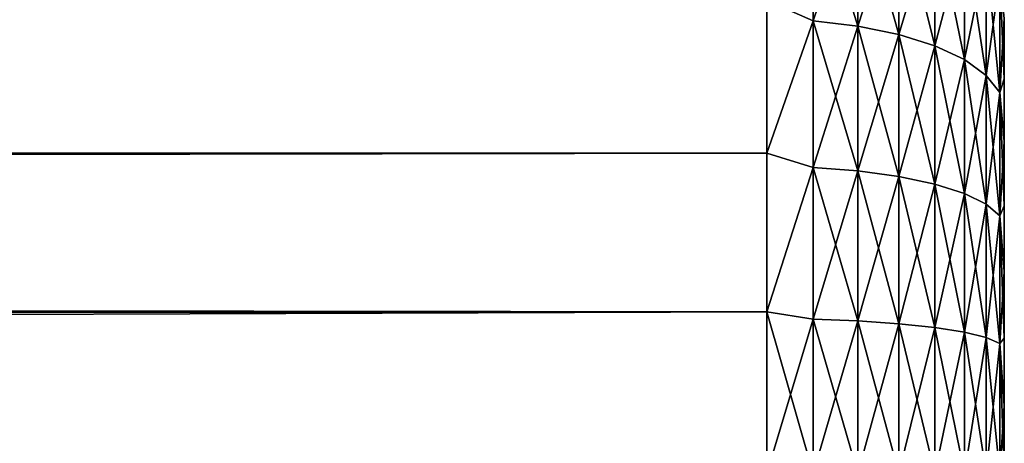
# Model space of a CAD drawing. Extents: x 0 to 500, y -78 to 1006.
# Tile 167 of 256: x 491.71 to 500, y 385.45 to 389.02. Entities that reach past the tile are written whole.
import ezdxf

# ---------------------------------------------------------------- set-up
doc = ezdxf.new("R2010")
doc.units = 0
doc.header["$LTSCALE"] = 65.185185
for name, color, linetype in [('118', 7, 'CONTINUOUS'), ('73', 7, 'CONTINUOUS'), ('80', 7, 'CONTINUOUS')]:
    doc.layers.add(name, color=color, linetype=linetype)

msp = doc.modelspace()

# ---------------------------------------------------------------- linework, layer by layer
at = {"layer": '118', "color": 7, "linetype": 'CONTINUOUS'}
for points in [[(498, 389.184, -9.1721), (498.3902, 390.1808, -8.627), (498.3902, 389.0121, -9.2033), (498, 389.184, -9.1721)], [(498, 389.184, 9.1721), (498.3902, 389.0121, 9.2033), (498.3902, 390.1808, 8.627), (498, 389.184, 9.1721)], [(498.3902, 389.0121, 9.2033), (498.7657, 390.1238, 8.5283), (498.3902, 390.1808, 8.627), (498.3902, 389.0121, 9.2033)], [(498.7657, 390.1238, -8.5283), (498.7657, 388.9685, -9.098), (498.3902, 390.1808, -8.627), (498.7657, 390.1238, -8.5283)], [(498.3902, 390.1808, -8.627), (498.7657, 388.9685, -9.098), (498.3902, 389.0121, -9.2033), (498.3902, 390.1808, -8.627)], [(498.7657, 388.9685, 9.098), (498.7657, 390.1238, 8.5283), (498.3902, 389.0121, 9.2033), (498.7657, 388.9685, 9.098)], [(498.7657, 388.9685, 9.098), (499.1118, 390.0313, 8.368), (498.7657, 390.1238, 8.5283), (498.7657, 388.9685, 9.098)], [(499.1118, 390.0313, -8.368), (499.1118, 388.8977, -8.927), (498.7657, 390.1238, -8.5283), (499.1118, 390.0313, -8.368)], [(498.7657, 390.1238, -8.5283), (499.1118, 388.8977, -8.927), (498.7657, 388.9685, -9.098), (498.7657, 390.1238, -8.5283)], [(499.1118, 388.8977, 8.927), (499.1118, 390.0313, 8.368), (498.7657, 388.9685, 9.098), (499.1118, 388.8977, 8.927)], [(499.1118, 388.8977, 8.927), (499.415, 389.9067, 8.1522), (499.1118, 390.0313, 8.368), (499.1118, 388.8977, 8.927)], [(499.415, 389.9067, -8.1522), (499.415, 388.8023, -8.6968), (499.1118, 390.0313, -8.368), (499.415, 389.9067, -8.1522)], [(499.1118, 390.0313, -8.368), (499.415, 388.8023, -8.6968), (499.1118, 388.8977, -8.927), (499.1118, 390.0313, -8.368)], [(499.415, 388.8023, 8.6968), (499.415, 389.9067, 8.1522), (499.1118, 388.8977, 8.927), (499.415, 388.8023, 8.6968)], [(499.415, 388.8023, 8.6968), (499.6638, 389.7549, 7.8893), (499.415, 389.9067, 8.1522), (499.415, 388.8023, 8.6968)], [(499.6638, 389.7549, -7.8893), (499.6638, 388.6862, -8.4164), (499.415, 389.9067, -8.1522), (499.6638, 389.7549, -7.8893)], [(499.415, 389.9067, -8.1522), (499.6638, 388.6862, -8.4164), (499.415, 388.8023, -8.6968), (499.415, 389.9067, -8.1522)], [(499.6638, 388.6862, 8.4164), (499.6638, 389.7549, 7.8893), (499.415, 388.8023, 8.6968), (499.6638, 388.6862, 8.4164)], [(499.6638, 388.6862, 8.4164), (499.8485, 389.5818, 7.5895), (499.6638, 389.7549, 7.8893), (499.6638, 388.6862, 8.4164)], [(499.8485, 389.5818, -7.5895), (499.8485, 388.5537, -8.0965), (499.6638, 389.7549, -7.8893), (499.8485, 389.5818, -7.5895)], [(499.6638, 389.7549, -7.8893), (499.8485, 388.5537, -8.0965), (499.6638, 388.6862, -8.4164), (499.6638, 389.7549, -7.8893)], [(499.8485, 388.5537, 8.0965), (499.8485, 389.5818, 7.5895), (499.6638, 388.6862, 8.4164), (499.8485, 388.5537, 8.0965)], [(499.8485, 388.5537, 8.0965), (499.962, 389.3939, 7.2641), (499.8485, 389.5818, 7.5895), (499.8485, 388.5537, 8.0965)], [(499.962, 389.3939, -7.2641), (499.962, 388.4099, -7.7494), (499.8485, 389.5818, -7.5895), (499.962, 389.3939, -7.2641)], [(499.8485, 389.5818, -7.5895), (499.962, 388.4099, -7.7494), (499.8485, 388.5537, -8.0965), (499.8485, 389.5818, -7.5895)], [(499.962, 388.4099, 7.7494), (499.962, 389.3939, 7.2641), (499.8485, 388.5537, 8.0965), (499.962, 388.4099, 7.7494)], [(499.962, 388.4099, 7.7494), (500, 389.034, 7.0214), (499.962, 389.3939, 7.2641), (499.962, 388.4099, 7.7494)], [(500, 389.034, -7.0214), (500, 388.5233, -7.2771), (499.962, 389.3939, -7.2641), (500, 389.034, -7.0214)], [(499.962, 389.3939, -7.2641), (500, 388.5233, -7.2771), (499.962, 388.4099, -7.7494), (499.962, 389.3939, -7.2641)], [(498, 387.898, -9.6292), (498, 389.184, -9.1721), (498.3902, 389.0121, -9.2033), (498, 387.898, -9.6292)], [(498, 389.184, 9.1721), (498, 387.898, 9.6292), (498.3902, 389.0121, 9.2033), (498, 389.184, 9.1721)], [(498, 387.898, -9.6292), (498.3902, 389.0121, -9.2033), (498.3902, 387.7782, -9.6221), (498, 387.898, -9.6292)], [(498, 387.898, 9.6292), (498.3902, 387.7782, 9.6221), (498.3902, 389.0121, 9.2033), (498, 387.898, 9.6292)], [(498.3902, 387.7782, 9.6221), (498.7657, 388.9685, 9.098), (498.3902, 389.0121, 9.2033), (498.3902, 387.7782, 9.6221)], [(498.7657, 388.9685, -9.098), (498.7657, 387.7487, -9.5121), (498.3902, 389.0121, -9.2033), (498.7657, 388.9685, -9.098)], [(498.3902, 389.0121, -9.2033), (498.7657, 387.7487, -9.5121), (498.3902, 387.7782, -9.6221), (498.3902, 389.0121, -9.2033)], [(500, 388.5233, 7.2771), (500, 389.034, 7.0214), (499.962, 388.4099, 7.7494), (500, 388.5233, 7.2771)], [(498.7657, 387.7487, 9.5121), (498.7657, 388.9685, 9.098), (498.3902, 387.7782, 9.6221), (498.7657, 387.7487, 9.5121)], [(498.7657, 387.7487, 9.5121), (499.1118, 388.8977, 8.927), (498.7657, 388.9685, 9.098), (498.7657, 387.7487, 9.5121)], [(499.1118, 388.8977, -8.927), (499.1118, 387.7008, -9.3333), (498.7657, 388.9685, -9.098), (499.1118, 388.8977, -8.927)], [(498.7657, 388.9685, -9.098), (499.1118, 387.7008, -9.3333), (498.7657, 387.7487, -9.5121), (498.7657, 388.9685, -9.098)], [(499.1118, 387.7008, 9.3333), (499.1118, 388.8977, 8.927), (498.7657, 387.7487, 9.5121), (499.1118, 387.7008, 9.3333)], [(499.1118, 387.7008, 9.3333), (499.415, 388.8023, 8.6968), (499.1118, 388.8977, 8.927), (499.1118, 387.7008, 9.3333)], [(499.415, 388.8023, -8.6968), (499.415, 387.6364, -9.0926), (499.1118, 388.8977, -8.927), (499.415, 388.8023, -8.6968)], [(499.1118, 388.8977, -8.927), (499.415, 387.6364, -9.0926), (499.1118, 387.7008, -9.3333), (499.1118, 388.8977, -8.927)], [(499.415, 387.6364, 9.0926), (499.415, 388.8023, 8.6968), (499.1118, 387.7008, 9.3333), (499.415, 387.6364, 9.0926)], [(499.415, 387.6364, 9.0926), (499.6638, 388.6862, 8.4164), (499.415, 388.8023, 8.6968), (499.415, 387.6364, 9.0926)], [(499.6638, 388.6862, -8.4164), (499.6638, 387.5578, -8.7994), (499.415, 388.8023, -8.6968), (499.6638, 388.6862, -8.4164)], [(499.415, 388.8023, -8.6968), (499.6638, 387.5578, -8.7994), (499.415, 387.6364, -9.0926), (499.415, 388.8023, -8.6968)], [(499.6638, 387.5578, 8.7994), (499.6638, 388.6862, 8.4164), (499.415, 387.6364, 9.0926), (499.6638, 387.5578, 8.7994)], [(499.6638, 387.5578, 8.7994), (499.8485, 388.5537, 8.0965), (499.6638, 388.6862, 8.4164), (499.6638, 387.5578, 8.7994)], [(499.8485, 388.5537, -8.0965), (499.8485, 387.4682, -8.4649), (499.6638, 388.6862, -8.4164), (499.8485, 388.5537, -8.0965)], [(499.6638, 388.6862, -8.4164), (499.8485, 387.4682, -8.4649), (499.6638, 387.5578, -8.7994), (499.6638, 388.6862, -8.4164)], [(499.8485, 387.4682, 8.4649), (499.8485, 388.5537, 8.0965), (499.6638, 387.5578, 8.7994), (499.8485, 387.4682, 8.4649)], [(499.8485, 387.4682, 8.4649), (499.962, 388.4099, 7.7494), (499.8485, 388.5537, 8.0965), (499.8485, 387.4682, 8.4649)], [(499.962, 388.4099, -7.7494), (499.962, 387.3709, -8.1021), (499.8485, 388.5537, -8.0965), (499.962, 388.4099, -7.7494)], [(499.8485, 388.5537, -8.0965), (499.962, 387.3709, -8.1021), (499.8485, 387.4682, -8.4649), (499.8485, 388.5537, -8.0965)], [(500, 387.9957, 7.4956), (500, 388.5233, 7.2771), (499.962, 388.4099, 7.7494), (500, 387.9957, 7.4956)], [(500, 388.5233, -7.2771), (500, 387.9957, -7.4956), (499.962, 388.4099, -7.7494), (500, 388.5233, -7.2771)], [(499.962, 387.3709, 8.1021), (499.962, 388.4099, 7.7494), (499.8485, 387.4682, 8.4649), (499.962, 387.3709, 8.1021)], [(499.962, 387.3709, 8.1021), (500, 387.9957, 7.4956), (499.962, 388.4099, 7.7494), (499.962, 387.3709, 8.1021)], [(500, 387.9957, -7.4956), (500, 387.4538, -7.676), (499.962, 388.4099, -7.7494), (500, 387.9957, -7.4956)], [(499.962, 388.4099, -7.7494), (500, 387.4538, -7.676), (499.962, 387.3709, -8.1021), (499.962, 388.4099, -7.7494)], [(500, 387.4538, 7.676), (500, 387.9957, 7.4956), (499.962, 387.3709, 8.1021), (500, 387.4538, 7.676)], [(498, 386.5617, -9.9069), (498, 387.898, -9.6292), (498.3902, 387.7782, -9.6221), (498, 386.5617, -9.9069)], [(498, 387.898, 9.6292), (498, 386.5617, 9.9069), (498.3902, 387.7782, 9.6221), (498, 387.898, 9.6292)], [(498, 386.5617, -9.9069), (498.3902, 387.7782, -9.6221), (498.3902, 386.5002, -9.8763), (498, 386.5617, -9.9069)], [(498, 386.5617, 9.9069), (498.3902, 386.5002, 9.8763), (498.3902, 387.7782, 9.6221), (498, 386.5617, 9.9069)], [(498.3902, 386.5002, 9.8763), (498.7657, 387.7487, 9.5121), (498.3902, 387.7782, 9.6221), (498.3902, 386.5002, 9.8763)], [(498.7657, 387.7487, -9.5121), (498.7657, 386.4854, -9.7634), (498.3902, 387.7782, -9.6221), (498.7657, 387.7487, -9.5121)], [(498.3902, 387.7782, -9.6221), (498.7657, 386.4854, -9.7634), (498.3902, 386.5002, -9.8763), (498.3902, 387.7782, -9.6221)], [(498.7657, 386.4854, 9.7634), (498.7657, 387.7487, 9.5121), (498.3902, 386.5002, 9.8763), (498.7657, 386.4854, 9.7634)], [(498.7657, 386.4854, 9.7634), (499.1118, 387.7008, 9.3333), (498.7657, 387.7487, 9.5121), (498.7657, 386.4854, 9.7634)], [(499.1118, 387.7008, -9.3333), (499.1118, 386.4612, -9.5798), (498.7657, 387.7487, -9.5121), (499.1118, 387.7008, -9.3333)], [(498.7657, 387.7487, -9.5121), (499.1118, 386.4612, -9.5798), (498.7657, 386.4854, -9.7634), (498.7657, 387.7487, -9.5121)], [(499.1118, 386.4612, 9.5798), (499.1118, 387.7008, 9.3333), (498.7657, 386.4854, 9.7634), (499.1118, 386.4612, 9.5798)], [(499.1118, 386.4612, 9.5798), (499.415, 387.6364, 9.0926), (499.1118, 387.7008, 9.3333), (499.1118, 386.4612, 9.5798)], [(499.415, 387.6364, -9.0926), (499.415, 386.4287, -9.3328), (499.1118, 387.7008, -9.3333), (499.415, 387.6364, -9.0926)], [(499.1118, 387.7008, -9.3333), (499.415, 386.4287, -9.3328), (499.1118, 386.4612, -9.5798), (499.1118, 387.7008, -9.3333)], [(499.415, 386.4287, 9.3328), (499.415, 387.6364, 9.0926), (499.1118, 386.4612, 9.5798), (499.415, 386.4287, 9.3328)], [(499.415, 386.4287, 9.3328), (499.6638, 387.5578, 8.7994), (499.415, 387.6364, 9.0926), (499.415, 386.4287, 9.3328)], [(499.6638, 387.5578, -8.7994), (499.6638, 386.3891, -9.0319), (499.415, 387.6364, -9.0926), (499.6638, 387.5578, -8.7994)], [(499.415, 387.6364, -9.0926), (499.6638, 386.3891, -9.0319), (499.415, 386.4287, -9.3328), (499.415, 387.6364, -9.0926)], [(499.6638, 386.3891, 9.0319), (499.6638, 387.5578, 8.7994), (499.415, 386.4287, 9.3328), (499.6638, 386.3891, 9.0319)], [(499.6638, 386.3891, 9.0319), (499.8485, 387.4682, 8.4649), (499.6638, 387.5578, 8.7994), (499.6638, 386.3891, 9.0319)], [(499.8485, 387.4682, -8.4649), (499.8485, 386.3439, -8.6886), (499.6638, 387.5578, -8.7994), (499.8485, 387.4682, -8.4649)], [(499.6638, 387.5578, -8.7994), (499.8485, 386.3439, -8.6886), (499.6638, 386.3891, -9.0319), (499.6638, 387.5578, -8.7994)], [(499.8485, 386.3439, 8.6886), (499.8485, 387.4682, 8.4649), (499.6638, 386.3891, 9.0319), (499.8485, 386.3439, 8.6886)], [(499.8485, 386.3439, 8.6886), (499.962, 387.3709, 8.1021), (499.8485, 387.4682, 8.4649), (499.8485, 386.3439, 8.6886)], [(499.962, 387.3709, -8.1021), (499.962, 386.2948, -8.3161), (499.8485, 387.4682, -8.4649), (499.962, 387.3709, -8.1021)], [(499.8485, 387.4682, -8.4649), (499.962, 386.2948, -8.3161), (499.8485, 386.3439, -8.6886), (499.8485, 387.4682, -8.4649)], [(500, 386.9005, 7.8172), (500, 387.4538, 7.676), (499.962, 387.3709, 8.1021), (500, 386.9005, 7.8172)], [(500, 387.4538, -7.676), (500, 386.9005, -7.8172), (499.962, 387.3709, -8.1021), (500, 387.4538, -7.676)], [(499.962, 386.2948, 8.3161), (499.962, 387.3709, 8.1021), (499.8485, 386.3439, 8.6886), (499.962, 386.2948, 8.3161)], [(499.962, 386.2948, 8.3161), (500, 386.9005, 7.8172), (499.962, 387.3709, 8.1021), (499.962, 386.2948, 8.3161)], [(500, 386.9005, -7.8172), (500, 386.3385, -7.9186), (499.962, 387.3709, -8.1021), (500, 386.9005, -7.8172)], [(499.962, 387.3709, -8.1021), (500, 386.3385, -7.9186), (499.962, 386.2948, -8.3161), (499.962, 387.3709, -8.1021)], [(500, 386.3385, 7.9186), (500, 386.9005, 7.8172), (499.962, 386.2948, 8.3161), (500, 386.3385, 7.9186)], [(498, 385.2, -10), (498, 386.5617, -9.9069), (498.3902, 385.2, -9.9616), (498, 385.2, -10)], [(498, 386.5617, -9.9069), (498.3902, 386.5002, -9.8763), (498.3902, 385.2, -9.9616), (498, 386.5617, -9.9069)], [(498, 386.5617, 9.9069), (498, 385.2, 10), (498.3902, 386.5002, 9.8763), (498, 386.5617, 9.9069)], [(498, 385.2, 10), (498.3902, 385.2, 9.9616), (498.3902, 386.5002, 9.8763), (498, 385.2, 10)], [(498.3902, 385.2, 9.9616), (498.7657, 386.4854, 9.7634), (498.3902, 386.5002, 9.8763), (498.3902, 385.2, 9.9616)], [(498.7657, 386.4854, -9.7634), (498.7657, 385.2, -9.8476), (498.3902, 386.5002, -9.8763), (498.7657, 386.4854, -9.7634)], [(498.3902, 386.5002, -9.8763), (498.7657, 385.2, -9.8476), (498.3902, 385.2, -9.9616), (498.3902, 386.5002, -9.8763)], [(498.3902, 385.2, 9.9616), (498.7657, 385.2, 9.8476), (498.7657, 386.4854, 9.7634), (498.3902, 385.2, 9.9616)], [(498.7657, 385.2, 9.8476), (499.1118, 386.4612, 9.5798), (498.7657, 386.4854, 9.7634), (498.7657, 385.2, 9.8476)], [(499.1118, 386.4612, -9.5798), (499.1118, 385.2, -9.6625), (498.7657, 386.4854, -9.7634), (499.1118, 386.4612, -9.5798)], [(498.7657, 386.4854, -9.7634), (499.1118, 385.2, -9.6625), (498.7657, 385.2, -9.8476), (498.7657, 386.4854, -9.7634)], [(498.7657, 385.2, 9.8476), (499.1118, 385.2, 9.6625), (499.1118, 386.4612, 9.5798), (498.7657, 385.2, 9.8476)], [(499.1118, 385.2, 9.6625), (499.415, 386.4287, 9.3328), (499.1118, 386.4612, 9.5798), (499.1118, 385.2, 9.6625)], [(499.415, 386.4287, -9.3328), (499.415, 385.2, -9.4134), (499.1118, 386.4612, -9.5798), (499.415, 386.4287, -9.3328)], [(499.1118, 386.4612, -9.5798), (499.415, 385.2, -9.4134), (499.1118, 385.2, -9.6625), (499.1118, 386.4612, -9.5798)], [(499.1118, 385.2, 9.6625), (499.415, 385.2, 9.4134), (499.415, 386.4287, 9.3328), (499.1118, 385.2, 9.6625)], [(499.415, 385.2, 9.4134), (499.6638, 386.3891, 9.0319), (499.415, 386.4287, 9.3328), (499.415, 385.2, 9.4134)], [(499.6638, 386.3891, -9.0319), (499.6638, 385.2, -9.1098), (499.415, 386.4287, -9.3328), (499.6638, 386.3891, -9.0319)], [(499.415, 386.4287, -9.3328), (499.6638, 385.2, -9.1098), (499.415, 385.2, -9.4134), (499.415, 386.4287, -9.3328)], [(499.415, 385.2, 9.4134), (499.6638, 385.2, 9.1098), (499.6638, 386.3891, 9.0319), (499.415, 385.2, 9.4134)], [(499.6638, 385.2, 9.1098), (499.8485, 386.3439, 8.6886), (499.6638, 386.3891, 9.0319), (499.6638, 385.2, 9.1098)], [(499.8485, 386.3439, -8.6886), (499.8485, 385.2, -8.7636), (499.6638, 386.3891, -9.0319), (499.8485, 386.3439, -8.6886)], [(499.6638, 386.3891, -9.0319), (499.8485, 385.2, -8.7636), (499.6638, 385.2, -9.1098), (499.6638, 386.3891, -9.0319)], [(499.6638, 385.2, 9.1098), (499.8485, 385.2, 8.7636), (499.8485, 386.3439, 8.6886), (499.6638, 385.2, 9.1098)], [(499.8485, 385.2, 8.7636), (499.962, 386.2948, 8.3161), (499.8485, 386.3439, 8.6886), (499.8485, 385.2, 8.7636)], [(499.962, 386.2948, -8.3161), (499.962, 385.2, -8.3879), (499.8485, 386.3439, -8.6886), (499.962, 386.2948, -8.3161)], [(499.8485, 386.3439, -8.6886), (499.962, 385.2, -8.3879), (499.8485, 385.2, -8.7636), (499.8485, 386.3439, -8.6886)], [(500, 385.7707, 7.9796), (500, 386.3385, 7.9186), (499.962, 386.2948, 8.3161), (500, 385.7707, 7.9796)], [(500, 386.3385, -7.9186), (500, 385.7707, -7.9796), (499.962, 386.2948, -8.3161), (500, 386.3385, -7.9186)], [(499.8485, 385.2, 8.7636), (499.962, 385.2, 8.3879), (499.962, 386.2948, 8.3161), (499.8485, 385.2, 8.7636)], [(499.962, 385.2, 8.3879), (500, 385.7707, 7.9796), (499.962, 386.2948, 8.3161), (499.962, 385.2, 8.3879)], [(500, 385.7707, -7.9796), (500, 385.2, -8), (499.962, 386.2948, -8.3161), (500, 385.7707, -7.9796)], [(499.962, 386.2948, -8.3161), (500, 385.2, -8), (499.962, 385.2, -8.3879), (499.962, 386.2948, -8.3161)], [(500, 385.2, 8), (500, 385.7707, 7.9796), (499.962, 385.2, 8.3879), (500, 385.2, 8)]]:
    msp.add_3dface(points, dxfattribs=at)
at = {"layer": '73', "color": 7, "linetype": 'CONTINUOUS'}
for points in [[(500, 389.034, 7.0214), (500, 388.5233, 7.2771), (500, 389.034, -7.0214), (500, 389.034, 7.0214)], [(500, 389.034, -7.0214), (500, 388.5233, 7.2771), (500, 388.5233, -7.2771), (500, 389.034, -7.0214)], [(500, 388.5233, 7.2771), (500, 387.9957, 7.4956), (500, 388.5233, -7.2771), (500, 388.5233, 7.2771)], [(500, 388.5233, -7.2771), (500, 387.9957, 7.4956), (500, 387.9957, -7.4956), (500, 388.5233, -7.2771)], [(500, 387.9957, 7.4956), (500, 387.4538, 7.676), (500, 387.9957, -7.4956), (500, 387.9957, 7.4956)], [(500, 387.9957, -7.4956), (500, 387.4538, 7.676), (500, 387.4538, -7.676), (500, 387.9957, -7.4956)], [(500, 387.4538, 7.676), (500, 386.9005, 7.8172), (500, 387.4538, -7.676), (500, 387.4538, 7.676)], [(500, 387.4538, -7.676), (500, 386.9005, 7.8172), (500, 386.9005, -7.8172), (500, 387.4538, -7.676)], [(500, 386.9005, 7.8172), (500, 386.3385, 7.9186), (500, 386.9005, -7.8172), (500, 386.9005, 7.8172)], [(500, 386.9005, -7.8172), (500, 386.3385, 7.9186), (500, 386.3385, -7.9186), (500, 386.9005, -7.8172)], [(500, 386.3385, 7.9186), (500, 385.7707, 7.9796), (500, 386.3385, -7.9186), (500, 386.3385, 7.9186)], [(500, 386.3385, -7.9186), (500, 385.7707, 7.9796), (500, 385.7707, -7.9796), (500, 386.3385, -7.9186)], [(500, 385.7707, 7.9796), (500, 385.2, 8), (500, 385.7707, -7.9796), (500, 385.7707, 7.9796)], [(500, 385.7707, -7.9796), (500, 385.2, 8), (500, 385.2, -8), (500, 385.7707, -7.9796)]]:
    msp.add_3dface(points, dxfattribs=at)
at = {"layer": '80', "color": 7, "linetype": 'CONTINUOUS'}
for points in [[(86.5701, 388.1778, -9.5464), (86.8808, 389.2192, -9.1567), (498, 389.184, -9.1721), (86.5701, 388.1778, -9.5464)], [(86.8808, 389.2192, 9.1567), (86.5701, 388.1777, 9.5464), (498, 389.184, 9.1721), (86.8808, 389.2192, 9.1567)], [(498, 387.898, -9.6292), (86.5701, 388.1778, -9.5464), (498, 389.184, -9.1721), (498, 387.898, -9.6292)], [(498, 389.184, 9.1721), (86.5701, 388.1777, 9.5464), (498, 387.898, 9.6292), (498, 389.184, 9.1721)], [(86.3513, 387.1629, -9.8055), (86.5701, 388.1778, -9.5464), (498, 387.898, -9.6292), (86.3513, 387.1629, -9.8055)], [(86.5701, 388.1777, 9.5464), (86.3513, 387.1628, 9.8055), (498, 387.898, 9.6292), (86.5701, 388.1777, 9.5464)], [(498, 386.5617, -9.9069), (86.3513, 387.1629, -9.8055), (498, 387.898, -9.6292), (498, 386.5617, -9.9069)], [(498, 387.898, 9.6292), (86.3513, 387.1628, 9.8055), (498, 386.5617, 9.9069), (498, 387.898, 9.6292)], [(86.2227, 386.1739, -9.9525), (86.3513, 387.1629, -9.8055), (498, 386.5617, -9.9069), (86.2227, 386.1739, -9.9525)], [(86.3513, 387.1628, 9.8055), (86.2227, 386.1739, 9.9525), (498, 386.5617, 9.9069), (86.3513, 387.1628, 9.8055)], [(86.2227, 386.1739, 9.9525), (86.1803, 385.2, 10), (498, 386.5617, 9.9069), (86.2227, 386.1739, 9.9525)], [(498, 386.5617, 9.9069), (86.1803, 385.2, 10), (498, 385.2, 10), (498, 386.5617, 9.9069)], [(498, 385.2, -10), (86.2227, 386.1739, -9.9525), (498, 386.5617, -9.9069), (498, 385.2, -10)], [(86.1803, 385.2, -10), (86.2227, 386.1739, -9.9525), (498, 385.2, -10), (86.1803, 385.2, -10)]]:
    msp.add_3dface(points, dxfattribs=at)

doc.saveas('drawing.dxf')
